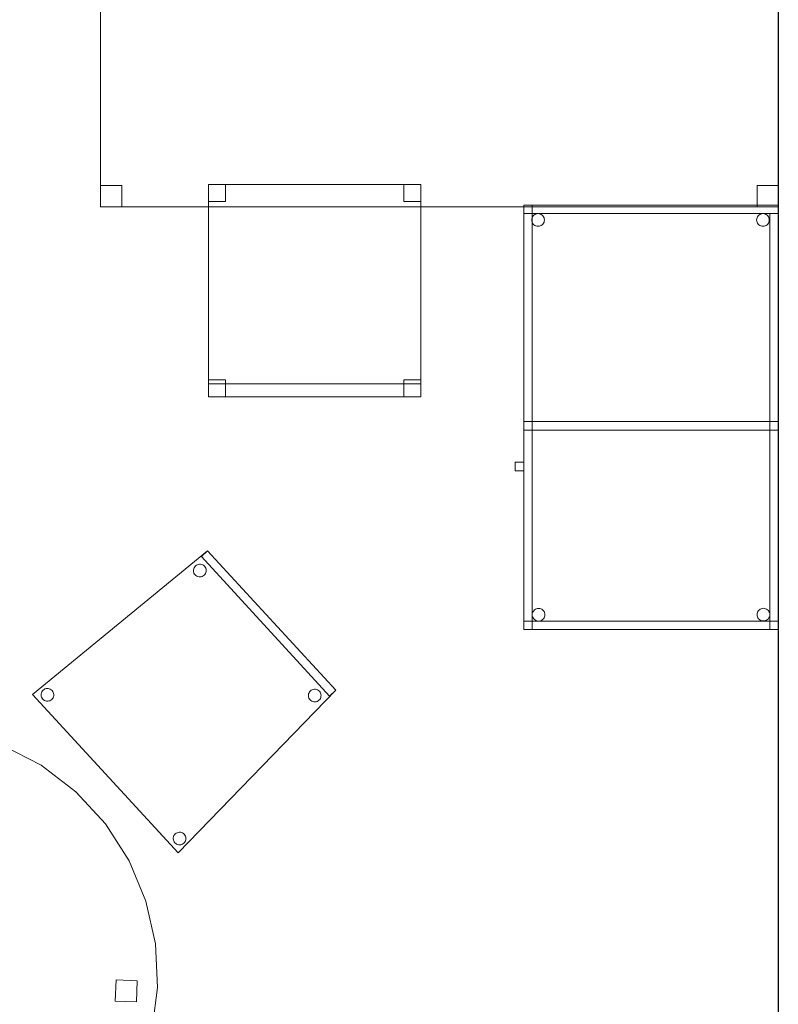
# Model space of a CAD drawing. Header units: metres. Extents: x 397.7 to 427.5, y 12.7 to 28.4.
# Tile 20 of 138: x 402.5 to 404.3, y 23.6 to 25.9. Entities that reach past the tile are written whole.
import ezdxf

# ---------------------------------------------------------------- set-up
doc = ezdxf.new("R2010")
doc.units = ezdxf.units.M
for name, color, linetype, lineweight in [('02_MOBILIARIO', 7, 'Continuous', 18), ('A-DETL-____-MBND', 7, 'Continuous', 18), ('A-WALL-____-MCUT', 7, 'Continuous', 25), ('A-WALL-____-OTLN', 7, 'Continuous', 25)]:
    doc.layers.add(name, color=color, linetype=linetype, lineweight=lineweight)

# ---------------------------------------------------------------- blocks, each defined once
blk = doc.blocks.new('Family - Taula D120_P3-156243-06_CLI_AIGUA_P3')
at = {"layer": 'A-DETL-____-MBND', "color": 253, "true_color": 0xaaaaaa}
for p, q in [((0.4117, 1.1542), (0.5122, 1.1767)), ((0.5122, 1.1767), (0.4117, 1.1542)), ((0.5122, 1.1767), (0.6152, 1.1814)), ((0.6152, 1.1814), (0.5122, 1.1767)), ((0.6152, 1.1814), (0.7174, 1.1682)), ((0.7174, 1.1682), (0.6152, 1.1814)), ((0.7174, 1.1682), (0.8157, 1.1374)), ((0.8157, 1.1374), (0.7174, 1.1682)), ((0.3165, 1.1145), (0.4117, 1.1542)), ((0.4117, 1.1542), (0.3165, 1.1145)), ((0.8157, 1.1374), (0.9072, 1.09)), ((0.9072, 1.09), (0.8157, 1.1374)), ((0.2298, 1.0589), (0.3165, 1.1145)), ((0.3165, 1.1145), (0.2298, 1.0589)), ((0.5862, 1.085), (0.5882, 1.1349)), ((0.5882, 1.1349), (0.5862, 1.085)), ((0.5882, 1.1349), (0.6382, 1.1329)), ((0.6382, 1.1329), (0.5882, 1.1349)), ((0.6382, 1.1329), (0.6361, 1.0829)), ((0.6361, 1.0829), (0.6382, 1.1329)), ((0.6361, 1.0829), (0.5862, 1.085)), ((0.5862, 1.085), (0.6361, 1.0829)), ((0.9072, 1.09), (0.9891, 1.0275)), ((0.9891, 1.0275), (0.9072, 1.09)), ((0.1539, 0.9891), (0.2298, 1.0589)), ((0.2298, 1.0589), (0.1539, 0.9891)), ((0.9891, 1.0275), (1.0589, 0.9517)), ((1.0589, 0.9517), (0.9891, 1.0275)), ((0.0914, 0.9072), (0.1539, 0.9891)), ((0.1539, 0.9891), (0.0914, 0.9072)), ((1.0589, 0.9517), (1.1145, 0.8649)), ((1.1145, 0.8649), (1.0589, 0.9517)), ((0.044, 0.8157), (0.0914, 0.9072)), ((0.0914, 0.9072), (0.044, 0.8157)), ((1.1145, 0.8649), (1.1542, 0.7697)), ((1.1542, 0.7697), (1.1145, 0.8649)), ((0.0132, 0.7174), (0.044, 0.8157)), ((0.044, 0.8157), (0.0132, 0.7174)), ((1.1542, 0.7697), (1.1767, 0.6692)), ((1.1767, 0.6692), (1.1542, 0.7697)), ((0, 0.6152), (0.0132, 0.7174)), ((0.0132, 0.7174), (0, 0.6152)), ((1.1767, 0.6692), (1.1814, 0.5662)), ((1.1814, 0.5662), (1.1767, 0.6692)), ((0.0461, 0.5774), (0.0482, 0.6273)), ((0.0482, 0.6273), (0.0461, 0.5774)), ((0.0482, 0.6273), (0.0982, 0.6252)), ((0.0982, 0.6252), (0.0482, 0.6273)), ((0.0047, 0.5122), (0, 0.6152)), ((0, 0.6152), (0.0047, 0.5122)), ((0.0982, 0.6252), (0.0961, 0.5753)), ((0.0961, 0.5753), (0.0982, 0.6252)), ((1.082, 0.5344), (1.0841, 0.5844)), ((1.0841, 0.5844), (1.082, 0.5344)), ((1.0841, 0.5844), (1.134, 0.5823)), ((1.134, 0.5823), (1.0841, 0.5844)), ((1.134, 0.5823), (1.132, 0.5324)), ((1.132, 0.5324), (1.134, 0.5823)), ((0.0961, 0.5753), (0.0461, 0.5774)), ((0.0461, 0.5774), (0.0961, 0.5753)), ((1.1814, 0.5662), (1.1682, 0.464)), ((1.1682, 0.464), (1.1814, 0.5662)), ((1.132, 0.5324), (1.082, 0.5344)), ((1.082, 0.5344), (1.132, 0.5324)), ((0.0273, 0.4117), (0.0047, 0.5122)), ((0.0047, 0.5122), (0.0273, 0.4117)), ((1.1682, 0.464), (1.1374, 0.3657)), ((1.1374, 0.3657), (1.1682, 0.464)), ((0.0669, 0.3165), (0.0273, 0.4117)), ((0.0273, 0.4117), (0.0669, 0.3165)), ((1.1374, 0.3657), (1.09, 0.2742)), ((1.09, 0.2742), (1.1374, 0.3657)), ((0.1225, 0.2298), (0.0669, 0.3165)), ((0.0669, 0.3165), (0.1225, 0.2298)), ((1.09, 0.2742), (1.0275, 0.1923)), ((1.0275, 0.1923), (1.09, 0.2742)), ((0.1923, 0.1539), (0.1225, 0.2298)), ((0.1225, 0.2298), (0.1923, 0.1539)), ((1.0275, 0.1923), (0.9517, 0.1225)), ((0.9517, 0.1225), (1.0275, 0.1923)), ((0.2742, 0.0914), (0.1923, 0.1539)), ((0.1923, 0.1539), (0.2742, 0.0914)), ((0.9517, 0.1225), (0.8649, 0.0669)), ((0.8649, 0.0669), (0.9517, 0.1225)), ((0.5227, 0.0498), (0.5247, 0.0997)), ((0.5247, 0.0997), (0.5227, 0.0498)), ((0.5247, 0.0997), (0.5747, 0.0976)), ((0.5747, 0.0976), (0.5247, 0.0997)), ((0.5747, 0.0976), (0.5726, 0.0477)), ((0.5726, 0.0477), (0.5747, 0.0976)), ((0.3657, 0.044), (0.2742, 0.0914)), ((0.2742, 0.0914), (0.3657, 0.044)), ((0.5726, 0.0477), (0.5227, 0.0498)), ((0.5227, 0.0498), (0.5726, 0.0477)), ((0.8649, 0.0669), (0.7697, 0.0273)), ((0.7697, 0.0273), (0.8649, 0.0669)), ((0.464, 0.0132), (0.3657, 0.044)), ((0.3657, 0.044), (0.464, 0.0132)), ((0.7697, 0.0273), (0.6692, 0.0047)), ((0.6692, 0.0047), (0.7697, 0.0273)), ((0.5662, 0), (0.464, 0.0132)), ((0.464, 0.0132), (0.5662, 0)), ((0.6692, 0.0047), (0.5662, 0)), ((0.5662, 0), (0.6692, 0.0047))]:
    blk.add_line(p, q, dxfattribs=at)
blk = doc.blocks.new('Family - Taula 100X60_P3-156422-06_CLI_AIGUA_P3')
at = {"layer": 'A-DETL-____-MBND', "color": 253, "true_color": 0xaaaaaa}
for p, q in [((0.62, 1), (0.02, 1)), ((0.02, 1), (0.62, 1)), ((0.02, 1), (0.02, 0)), ((0.02, 0), (0.02, 1)), ((0.02, 0.98), (0.02, 1)), ((0.02, 1), (0.62, 1)), ((0.02, 0.98), (0.02, 1)), ((0.62, 1), (0.02, 1)), ((0.62, 1), (0.02, 1)), ((0.02, 1), (0.62, 1)), ((0.02, 1), (0.02, 0)), ((0.02, 0), (0.02, 1)), ((0.04, 0), (0.04, 1)), ((0.04, 1), (0.62, 1)), ((0.62, 1), (0.04, 1)), ((0.04, 1), (0.04, 0)), ((0.62, 0), (0.62, 1)), ((0.62, 1), (0.62, 0)), ((0.62, 1), (0.62, 0.98)), ((0.62, 0.98), (0.62, 1)), ((0.62, 1), (0.62, 0)), ((0.62, 0), (0.62, 1)), ((0.62, 0), (0.62, 1)), ((0.62, 1), (0.62, 0)), ((0.62, 0.98), (0.02, 0.98)), ((0.02, 0.98), (0.62, 0.98)), ((0.0409, 0.9725), (0.0424, 0.9746)), ((0.0424, 0.9746), (0.0409, 0.9725)), ((0.0424, 0.9746), (0.0442, 0.9764)), ((0.0442, 0.9764), (0.0424, 0.9746)), ((0.0442, 0.9764), (0.0464, 0.9779)), ((0.0464, 0.9779), (0.0442, 0.9764)), ((0.0464, 0.9779), (0.0487, 0.979)), ((0.0487, 0.979), (0.0464, 0.9779)), ((0.0487, 0.979), (0.0512, 0.9797)), ((0.0512, 0.9797), (0.0487, 0.979)), ((0.0512, 0.9797), (0.0538, 0.9799)), ((0.0538, 0.9799), (0.0512, 0.9797)), ((0.0538, 0.9799), (0.0564, 0.9797)), ((0.0564, 0.9797), (0.0538, 0.9799)), ((0.0564, 0.9797), (0.0589, 0.979)), ((0.0589, 0.979), (0.0564, 0.9797)), ((0.0589, 0.979), (0.0613, 0.9779)), ((0.0613, 0.9779), (0.0589, 0.979)), ((0.0613, 0.9779), (0.0634, 0.9764)), ((0.0634, 0.9764), (0.0613, 0.9779)), ((0.0634, 0.9764), (0.0653, 0.9746)), ((0.0653, 0.9746), (0.0634, 0.9764)), ((0.0653, 0.9746), (0.0668, 0.9725)), ((0.0668, 0.9725), (0.0653, 0.9746)), ((0.5709, 0.9725), (0.5724, 0.9746)), ((0.5724, 0.9746), (0.5709, 0.9725)), ((0.5724, 0.9746), (0.5742, 0.9764)), ((0.5742, 0.9764), (0.5724, 0.9746)), ((0.5742, 0.9764), (0.5764, 0.9779)), ((0.5764, 0.9779), (0.5742, 0.9764)), ((0.5764, 0.9779), (0.5787, 0.979)), ((0.5787, 0.979), (0.5764, 0.9779)), ((0.5787, 0.979), (0.5812, 0.9797)), ((0.5812, 0.9797), (0.5787, 0.979)), ((0.5812, 0.9797), (0.5838, 0.9799)), ((0.5838, 0.9799), (0.5812, 0.9797)), ((0.5838, 0.9799), (0.5864, 0.9797)), ((0.5864, 0.9797), (0.5838, 0.9799)), ((0.5864, 0.9797), (0.5889, 0.979)), ((0.5889, 0.979), (0.5864, 0.9797)), ((0.5889, 0.979), (0.5913, 0.9779)), ((0.5913, 0.9779), (0.5889, 0.979)), ((0.5913, 0.9779), (0.5934, 0.9764)), ((0.5934, 0.9764), (0.5913, 0.9779)), ((0.5934, 0.9764), (0.5953, 0.9746)), ((0.5953, 0.9746), (0.5934, 0.9764)), ((0.5953, 0.9746), (0.5968, 0.9725)), ((0.5968, 0.9725), (0.5953, 0.9746)), ((0.6, 0.98), (0.62, 0.98)), ((0.62, 0.98), (0.6, 0.98)), ((0.6, 0), (0.6, 0.98)), ((0.6, 0.98), (0.6, 0)), ((0.62, 0.98), (0.62, 0)), ((0.62, 0), (0.62, 0.98)), ((0.0389, 0.965), (0.0391, 0.9676)), ((0.0391, 0.9676), (0.0389, 0.965)), ((0.0391, 0.9624), (0.0389, 0.965)), ((0.0389, 0.965), (0.0391, 0.9624)), ((0.0391, 0.9676), (0.0398, 0.9701)), ((0.0398, 0.9701), (0.0391, 0.9676)), ((0.0398, 0.9599), (0.0391, 0.9624)), ((0.0391, 0.9624), (0.0398, 0.9599)), ((0.0398, 0.9701), (0.0409, 0.9725)), ((0.0409, 0.9725), (0.0398, 0.9701)), ((0.0409, 0.9575), (0.0398, 0.9599)), ((0.0398, 0.9599), (0.0409, 0.9575)), ((0.0424, 0.9554), (0.0409, 0.9575)), ((0.0409, 0.9575), (0.0424, 0.9554)), ((0.0442, 0.9536), (0.0424, 0.9554)), ((0.0424, 0.9554), (0.0442, 0.9536)), ((0.0464, 0.9521), (0.0442, 0.9536)), ((0.0442, 0.9536), (0.0464, 0.9521)), ((0.0487, 0.951), (0.0464, 0.9521)), ((0.0464, 0.9521), (0.0487, 0.951)), ((0.0512, 0.9503), (0.0487, 0.951)), ((0.0487, 0.951), (0.0512, 0.9503)), ((0.0589, 0.951), (0.0564, 0.9503)), ((0.0564, 0.9503), (0.0589, 0.951)), ((0.0613, 0.9521), (0.0589, 0.951)), ((0.0589, 0.951), (0.0613, 0.9521)), ((0.0634, 0.9536), (0.0613, 0.9521)), ((0.0613, 0.9521), (0.0634, 0.9536)), ((0.0653, 0.9554), (0.0634, 0.9536)), ((0.0634, 0.9536), (0.0653, 0.9554)), ((0.0668, 0.9575), (0.0653, 0.9554)), ((0.0653, 0.9554), (0.0668, 0.9575)), ((0.0668, 0.9725), (0.0679, 0.9701)), ((0.0679, 0.9701), (0.0668, 0.9725)), ((0.0679, 0.9599), (0.0668, 0.9575)), ((0.0668, 0.9575), (0.0679, 0.9599)), ((0.0679, 0.9701), (0.0685, 0.9676)), ((0.0685, 0.9676), (0.0679, 0.9701)), ((0.0685, 0.9624), (0.0679, 0.9599)), ((0.0679, 0.9599), (0.0685, 0.9624)), ((0.0685, 0.9676), (0.0688, 0.965)), ((0.0688, 0.965), (0.0685, 0.9676)), ((0.0688, 0.965), (0.0685, 0.9624)), ((0.0685, 0.9624), (0.0688, 0.965)), ((0.5689, 0.965), (0.5691, 0.9676)), ((0.5691, 0.9676), (0.5689, 0.965)), ((0.5691, 0.9624), (0.5689, 0.965)), ((0.5689, 0.965), (0.5691, 0.9624)), ((0.5691, 0.9676), (0.5698, 0.9701)), ((0.5698, 0.9701), (0.5691, 0.9676)), ((0.5698, 0.9599), (0.5691, 0.9624)), ((0.5691, 0.9624), (0.5698, 0.9599)), ((0.5698, 0.9701), (0.5709, 0.9725)), ((0.5709, 0.9725), (0.5698, 0.9701)), ((0.5709, 0.9575), (0.5698, 0.9599)), ((0.5698, 0.9599), (0.5709, 0.9575)), ((0.5724, 0.9554), (0.5709, 0.9575)), ((0.5709, 0.9575), (0.5724, 0.9554)), ((0.5742, 0.9536), (0.5724, 0.9554)), ((0.5724, 0.9554), (0.5742, 0.9536)), ((0.5764, 0.9521), (0.5742, 0.9536)), ((0.5742, 0.9536), (0.5764, 0.9521)), ((0.5787, 0.951), (0.5764, 0.9521)), ((0.5764, 0.9521), (0.5787, 0.951)), ((0.5812, 0.9503), (0.5787, 0.951)), ((0.5787, 0.951), (0.5812, 0.9503)), ((0.5889, 0.951), (0.5864, 0.9503)), ((0.5864, 0.9503), (0.5889, 0.951)), ((0.5913, 0.9521), (0.5889, 0.951)), ((0.5889, 0.951), (0.5913, 0.9521)), ((0.5934, 0.9536), (0.5913, 0.9521)), ((0.5913, 0.9521), (0.5934, 0.9536)), ((0.5953, 0.9554), (0.5934, 0.9536)), ((0.5934, 0.9536), (0.5953, 0.9554)), ((0.5968, 0.9575), (0.5953, 0.9554)), ((0.5953, 0.9554), (0.5968, 0.9575)), ((0.5968, 0.9725), (0.5979, 0.9701)), ((0.5979, 0.9701), (0.5968, 0.9725)), ((0.5979, 0.9599), (0.5968, 0.9575)), ((0.5968, 0.9575), (0.5979, 0.9599)), ((0.5979, 0.9701), (0.5985, 0.9676)), ((0.5985, 0.9676), (0.5979, 0.9701)), ((0.5985, 0.9624), (0.5979, 0.9599)), ((0.5979, 0.9599), (0.5985, 0.9624)), ((0.5985, 0.9676), (0.5988, 0.965)), ((0.5988, 0.965), (0.5985, 0.9676)), ((0.5988, 0.965), (0.5985, 0.9624)), ((0.5985, 0.9624), (0.5988, 0.965)), ((0.0538, 0.9501), (0.0512, 0.9503)), ((0.0512, 0.9503), (0.0538, 0.9501)), ((0.0564, 0.9503), (0.0538, 0.9501)), ((0.0538, 0.9501), (0.0564, 0.9503)), ((0.5838, 0.9501), (0.5812, 0.9503)), ((0.5812, 0.9503), (0.5838, 0.9501)), ((0.5864, 0.9503), (0.5838, 0.9501)), ((0.5838, 0.9501), (0.5864, 0.9503)), ((0.02, 0.47), (0.02, 0.49)), ((0.02, 0.49), (0.62, 0.49)), ((0.02, 0.47), (0.02, 0.49)), ((0.62, 0.49), (0.02, 0.49)), ((0.02, 0.49), (0.04, 0.49)), ((0.04, 0.49), (0.02, 0.49)), ((0.02, 0), (0.02, 0.49)), ((0.02, 0.49), (0.02, 0)), ((0.04, 0.47), (0.04, 0.49)), ((0.04, 0.49), (0.62, 0.49)), ((0.04, 0.47), (0.04, 0.49)), ((0.62, 0.49), (0.04, 0.49)), ((0.04, 0.49), (0.04, 0)), ((0.04, 0), (0.04, 0.49)), ((0.62, 0.49), (0.62, 0.47)), ((0.62, 0.47), (0.62, 0.49)), ((0.62, 0.49), (0.62, 0.47)), ((0.62, 0.47), (0.62, 0.49)), ((0.62, 0.47), (0.02, 0.47)), ((0.02, 0.47), (0.62, 0.47)), ((0.62, 0.47), (0.04, 0.47)), ((0.04, 0.47), (0.62, 0.47)), ((0, 0.3744), (0, 0.3944)), ((0, 0.3944), (0.02, 0.3944)), ((0.02, 0.3944), (0, 0.3944)), ((0, 0.3944), (0, 0.3744)), ((0.02, 0.3944), (0.02, 0.3744)), ((0.02, 0.3744), (0.02, 0.3944)), ((0.02, 0.3744), (0, 0.3744)), ((0, 0.3744), (0.02, 0.3744)), ((0.0436, 0.0446), (0.0454, 0.0464)), ((0.0454, 0.0464), (0.0436, 0.0446)), ((0.0454, 0.0464), (0.0475, 0.0479)), ((0.0475, 0.0479), (0.0454, 0.0464)), ((0.0475, 0.0479), (0.0499, 0.049)), ((0.0499, 0.049), (0.0475, 0.0479)), ((0.0499, 0.049), (0.0524, 0.0497)), ((0.0524, 0.0497), (0.0499, 0.049)), ((0.0524, 0.0497), (0.055, 0.0499)), ((0.055, 0.0499), (0.0524, 0.0497)), ((0.055, 0.0499), (0.0576, 0.0497)), ((0.0576, 0.0497), (0.055, 0.0499)), ((0.0576, 0.0497), (0.0601, 0.049)), ((0.0601, 0.049), (0.0576, 0.0497)), ((0.0601, 0.049), (0.0625, 0.0479)), ((0.0625, 0.0479), (0.0601, 0.049)), ((0.0625, 0.0479), (0.0646, 0.0464)), ((0.0646, 0.0464), (0.0625, 0.0479)), ((0.0646, 0.0464), (0.0664, 0.0446)), ((0.0664, 0.0446), (0.0646, 0.0464)), ((0.5736, 0.0449), (0.5754, 0.0467)), ((0.5754, 0.0467), (0.5736, 0.0449)), ((0.5754, 0.0467), (0.5776, 0.0482)), ((0.5776, 0.0482), (0.5754, 0.0467)), ((0.5776, 0.0482), (0.5799, 0.0493)), ((0.5799, 0.0493), (0.5776, 0.0482)), ((0.5799, 0.0493), (0.5824, 0.05)), ((0.5824, 0.05), (0.5799, 0.0493)), ((0.5824, 0.05), (0.585, 0.0502)), ((0.585, 0.0502), (0.5824, 0.05)), ((0.585, 0.0502), (0.5876, 0.05)), ((0.5876, 0.05), (0.585, 0.0502)), ((0.5876, 0.05), (0.5901, 0.0493)), ((0.5901, 0.0493), (0.5876, 0.05)), ((0.5901, 0.0493), (0.5925, 0.0482)), ((0.5925, 0.0482), (0.5901, 0.0493)), ((0.5925, 0.0482), (0.5946, 0.0467)), ((0.5946, 0.0467), (0.5925, 0.0482)), ((0.5946, 0.0467), (0.5965, 0.0449)), ((0.5965, 0.0449), (0.5946, 0.0467)), ((0.0401, 0.035), (0.0403, 0.0375)), ((0.0403, 0.0375), (0.0401, 0.035)), ((0.0403, 0.0324), (0.0401, 0.035)), ((0.0401, 0.035), (0.0403, 0.0324)), ((0.0403, 0.0375), (0.041, 0.0401)), ((0.041, 0.0401), (0.0403, 0.0375)), ((0.041, 0.0298), (0.0403, 0.0324)), ((0.0403, 0.0324), (0.041, 0.0298)), ((0.041, 0.0401), (0.0421, 0.0424)), ((0.0421, 0.0424), (0.041, 0.0401)), ((0.0421, 0.0275), (0.041, 0.0298)), ((0.041, 0.0298), (0.0421, 0.0275)), ((0.0421, 0.0424), (0.0436, 0.0446)), ((0.0436, 0.0446), (0.0421, 0.0424)), ((0.0436, 0.0254), (0.0421, 0.0275)), ((0.0421, 0.0275), (0.0436, 0.0254)), ((0.0454, 0.0235), (0.0436, 0.0254)), ((0.0436, 0.0254), (0.0454, 0.0235)), ((0.0475, 0.022), (0.0454, 0.0235)), ((0.0454, 0.0235), (0.0475, 0.022)), ((0.0646, 0.0235), (0.0625, 0.022)), ((0.0625, 0.022), (0.0646, 0.0235)), ((0.0664, 0.0254), (0.0646, 0.0235)), ((0.0646, 0.0235), (0.0664, 0.0254)), ((0.0664, 0.0446), (0.0679, 0.0424)), ((0.0679, 0.0424), (0.0664, 0.0446)), ((0.0679, 0.0275), (0.0664, 0.0254)), ((0.0664, 0.0254), (0.0679, 0.0275)), ((0.0679, 0.0424), (0.069, 0.0401)), ((0.069, 0.0401), (0.0679, 0.0424)), ((0.069, 0.0298), (0.0679, 0.0275)), ((0.0679, 0.0275), (0.069, 0.0298)), ((0.069, 0.0401), (0.0697, 0.0375)), ((0.0697, 0.0375), (0.069, 0.0401)), ((0.0697, 0.0324), (0.069, 0.0298)), ((0.069, 0.0298), (0.0697, 0.0324)), ((0.0697, 0.0375), (0.0699, 0.035)), ((0.0699, 0.035), (0.0697, 0.0375)), ((0.0699, 0.035), (0.0697, 0.0324)), ((0.0697, 0.0324), (0.0699, 0.035)), ((0.5701, 0.0353), (0.5703, 0.0379)), ((0.5703, 0.0379), (0.5701, 0.0353)), ((0.5703, 0.0327), (0.5701, 0.0353)), ((0.5701, 0.0353), (0.5703, 0.0327)), ((0.5703, 0.0379), (0.571, 0.0404)), ((0.571, 0.0404), (0.5703, 0.0379)), ((0.571, 0.0302), (0.5703, 0.0327)), ((0.5703, 0.0327), (0.571, 0.0302)), ((0.571, 0.0404), (0.5721, 0.0428)), ((0.5721, 0.0428), (0.571, 0.0404)), ((0.5721, 0.0278), (0.571, 0.0302)), ((0.571, 0.0302), (0.5721, 0.0278)), ((0.5721, 0.0428), (0.5736, 0.0449)), ((0.5736, 0.0449), (0.5721, 0.0428)), ((0.5736, 0.0257), (0.5721, 0.0278)), ((0.5721, 0.0278), (0.5736, 0.0257)), ((0.5754, 0.0238), (0.5736, 0.0257)), ((0.5736, 0.0257), (0.5754, 0.0238)), ((0.5776, 0.0224), (0.5754, 0.0238)), ((0.5754, 0.0238), (0.5776, 0.0224)), ((0.5946, 0.0238), (0.5925, 0.0224)), ((0.5925, 0.0224), (0.5946, 0.0238)), ((0.5965, 0.0257), (0.5946, 0.0238)), ((0.5946, 0.0238), (0.5965, 0.0257)), ((0.5965, 0.0449), (0.598, 0.0428)), ((0.598, 0.0428), (0.5965, 0.0449)), ((0.598, 0.0278), (0.5965, 0.0257)), ((0.5965, 0.0257), (0.598, 0.0278)), ((0.598, 0.0428), (0.5991, 0.0404)), ((0.5991, 0.0404), (0.598, 0.0428)), ((0.5991, 0.0302), (0.598, 0.0278)), ((0.598, 0.0278), (0.5991, 0.0302)), ((0.5991, 0.0404), (0.5997, 0.0379)), ((0.5997, 0.0379), (0.5991, 0.0404)), ((0.5997, 0.0327), (0.5991, 0.0302)), ((0.5991, 0.0302), (0.5997, 0.0327)), ((0.5997, 0.0379), (0.6, 0.0353)), ((0.6, 0.0353), (0.5997, 0.0379)), ((0.6, 0.0353), (0.5997, 0.0327)), ((0.5997, 0.0327), (0.6, 0.0353)), ((0.02, 0), (0.02, 0.02)), ((0.02, 0.02), (0.62, 0.02)), ((0.02, 0), (0.02, 0.02)), ((0.62, 0.02), (0.02, 0.02)), ((0.02, 0), (0.62, 0)), ((0.62, 0), (0.02, 0)), ((0.62, 0), (0.02, 0)), ((0.02, 0), (0.62, 0)), ((0.02, 0), (0.62, 0)), ((0.62, 0), (0.02, 0)), ((0.04, 0), (0.02, 0)), ((0.04, 0), (0.02, 0)), ((0.0499, 0.0209), (0.0475, 0.022)), ((0.0475, 0.022), (0.0499, 0.0209)), ((0.0524, 0.0202), (0.0499, 0.0209)), ((0.0499, 0.0209), (0.0524, 0.0202)), ((0.055, 0.02), (0.0524, 0.0202)), ((0.0524, 0.0202), (0.055, 0.02)), ((0.0576, 0.0202), (0.055, 0.02)), ((0.055, 0.02), (0.0576, 0.0202)), ((0.0601, 0.0209), (0.0576, 0.0202)), ((0.0576, 0.0202), (0.0601, 0.0209)), ((0.0625, 0.022), (0.0601, 0.0209)), ((0.0601, 0.0209), (0.0625, 0.022)), ((0.5799, 0.0213), (0.5776, 0.0224)), ((0.5776, 0.0224), (0.5799, 0.0213)), ((0.5824, 0.0206), (0.5799, 0.0213)), ((0.5799, 0.0213), (0.5824, 0.0206)), ((0.585, 0.0204), (0.5824, 0.0206)), ((0.5824, 0.0206), (0.585, 0.0204)), ((0.5876, 0.0206), (0.585, 0.0204)), ((0.585, 0.0204), (0.5876, 0.0206)), ((0.5901, 0.0213), (0.5876, 0.0206)), ((0.5876, 0.0206), (0.5901, 0.0213)), ((0.5925, 0.0224), (0.5901, 0.0213)), ((0.5901, 0.0213), (0.5925, 0.0224)), ((0.62, 0), (0.6, 0)), ((0.62, 0.02), (0.62, 0)), ((0.62, 0), (0.62, 0.02)), ((0.62, 0), (0.04, 0)), ((0.04, 0), (0.62, 0)), ((0.62, 0), (0.6, 0))]:
    blk.add_line(p, q, dxfattribs=at)
blk = doc.blocks.new('Family - Cadira d_Oficina_P3-156528-06_CLI_AIGUA_P3')
at = {"layer": 'A-DETL-____-MBND', "color": 253, "true_color": 0xaaaaaa}
for p, q in [((0, 0), (0, 0.5)), ((0, 0.5), (0.5, 0.5)), ((0, 0.5), (0, 0)), ((0.5, 0.5), (0, 0.5)), ((0, 0.5), (0.04, 0.5)), ((0, 0.46), (0, 0.5)), ((0.04, 0.5), (0, 0.5)), ((0, 0.5), (0, 0.46)), ((0.04, 0.5), (0.04, 0.46)), ((0.04, 0.46), (0.04, 0.5)), ((0.46, 0.5), (0.5, 0.5)), ((0.46, 0.46), (0.46, 0.5)), ((0.5, 0.5), (0.46, 0.5)), ((0.46, 0.5), (0.46, 0.46)), ((0.5, 0.5), (0.5, 0)), ((0.5, 0), (0.5, 0.5)), ((0.5, 0.5), (0.5, 0.46)), ((0.5, 0.46), (0.5, 0.5)), ((0.04, 0.46), (0, 0.46)), ((0, 0.46), (0.04, 0.46)), ((0.5, 0.46), (0.46, 0.46)), ((0.46, 0.46), (0.5, 0.46)), ((0, 0.04), (0.04, 0.04)), ((0, 0), (0, 0.04)), ((0.04, 0.04), (0, 0.04)), ((0, 0.04), (0, 0)), ((0, 0.03), (0.5, 0.03)), ((0, 0), (0, 0.03)), ((0.5, 0.03), (0, 0.03)), ((0, 0.03), (0, 0)), ((0.04, 0.04), (0.04, 0)), ((0.04, 0), (0.04, 0.04)), ((0.46, 0.04), (0.5, 0.04)), ((0.46, 0), (0.46, 0.04)), ((0.5, 0.04), (0.46, 0.04)), ((0.46, 0.04), (0.46, 0)), ((0.5, 0.04), (0.5, 0)), ((0.5, 0), (0.5, 0.04)), ((0.5, 0.03), (0.5, 0)), ((0.5, 0), (0.5, 0.03)), ((0, 0), (0.5, 0)), ((0.5, 0), (0, 0)), ((0.04, 0), (0, 0)), ((0, 0), (0.04, 0)), ((0.46, 0), (0.5, 0)), ((0.5, 0), (0, 0)), ((0, 0), (0.5, 0)), ((0.5, 0), (0.46, 0))]:
    blk.add_line(p, q, dxfattribs=at)
blk = doc.blocks.new('Family - Taula 160X80_P3-156629-06_CLI_AIGUA_P3')
at = {"layer": 'A-DETL-____-MBND', "color": 253, "true_color": 0xaaaaaa}
for p, q in [((0, 0), (0, 0.8001)), ((0, 0.8001), (1.5969, 0.8001)), ((1.5969, 0.8001), (0, 0.8001)), ((0, 0.8001), (0, 0)), ((0, 0.7501), (0, 0.8001)), ((0, 0.8001), (0.05, 0.8001)), ((0.05, 0.8001), (0, 0.8001)), ((0, 0.8001), (0, 0.7501)), ((0.05, 0.8001), (0.05, 0.7501)), ((0.05, 0.7501), (0.05, 0.8001)), ((1.5469, 0.7501), (1.5469, 0.8001)), ((1.5469, 0.8001), (1.5969, 0.8001)), ((1.5969, 0.8001), (1.5469, 0.8001)), ((1.5469, 0.8001), (1.5469, 0.7501)), ((1.5969, 0.8001), (1.5969, 0)), ((1.5969, 0), (1.5969, 0.8001)), ((1.5969, 0.8001), (1.5969, 0.7501)), ((1.5969, 0.7501), (1.5969, 0.8001)), ((0.05, 0.7501), (0, 0.7501)), ((0, 0.7501), (0.05, 0.7501)), ((1.5969, 0.7501), (1.5469, 0.7501)), ((1.5469, 0.7501), (1.5969, 0.7501)), ((0, 0), (0, 0.05)), ((0, 0.05), (0.05, 0.05)), ((0.05, 0.05), (0, 0.05)), ((0, 0.05), (0, 0)), ((0.05, 0.05), (0.05, 0)), ((0.05, 0), (0.05, 0.05)), ((1.5469, 0), (1.5469, 0.05)), ((1.5469, 0.05), (1.5969, 0.05)), ((1.5969, 0.05), (1.5469, 0.05)), ((1.5469, 0.05), (1.5469, 0)), ((1.5969, 0.05), (1.5969, 0)), ((1.5969, 0), (1.5969, 0.05)), ((1.5969, 0), (0, 0)), ((0, 0), (1.5969, 0)), ((0.05, 0), (0, 0)), ((0, 0), (0.05, 0)), ((1.5969, 0), (1.5469, 0)), ((1.5469, 0), (1.5969, 0))]:
    blk.add_line(p, q, dxfattribs=at)
blk = doc.blocks.new('Family - Cadira confident_P3-156645-06_CLI_AIGUA_P3')
at = {"layer": 'A-DETL-____-MBND', "color": 253, "true_color": 0xaaaaaa}
for p, q in [((0, 0.3729), (0.4124, 0.7113)), ((0.4124, 0.7113), (0, 0.3729)), ((0.3977, 0.6977), (0.4124, 0.7113)), ((0.4124, 0.7113), (0.3977, 0.6977)), ((0.6999, 0.369), (0.3977, 0.6977)), ((0.3977, 0.6977), (0.6999, 0.369)), ((0.4124, 0.7113), (0.7146, 0.3826)), ((0.7146, 0.3826), (0.4124, 0.7113)), ((0.4124, 0.7113), (0.7146, 0.3826)), ((0.7146, 0.3826), (0.4124, 0.7113)), ((0.3807, 0.6715), (0.3821, 0.6737)), ((0.3821, 0.6737), (0.3807, 0.6715)), ((0.3821, 0.6737), (0.3839, 0.6756)), ((0.3839, 0.6756), (0.3821, 0.6737)), ((0.3839, 0.6756), (0.3859, 0.6772)), ((0.3859, 0.6772), (0.3839, 0.6756)), ((0.3859, 0.6772), (0.3882, 0.6784)), ((0.3882, 0.6784), (0.3859, 0.6772)), ((0.3882, 0.6784), (0.3907, 0.6792)), ((0.3907, 0.6792), (0.3882, 0.6784)), ((0.3907, 0.6792), (0.3933, 0.6796)), ((0.3933, 0.6796), (0.3907, 0.6792)), ((0.3933, 0.6796), (0.3959, 0.6795)), ((0.3959, 0.6795), (0.3933, 0.6796)), ((0.3959, 0.6795), (0.3984, 0.6789)), ((0.3984, 0.6789), (0.3959, 0.6795)), ((0.3984, 0.6789), (0.4009, 0.6779)), ((0.4009, 0.6779), (0.3984, 0.6789)), ((0.4009, 0.6779), (0.4031, 0.6765)), ((0.4031, 0.6765), (0.4009, 0.6779)), ((0.4031, 0.6765), (0.405, 0.6748)), ((0.405, 0.6748), (0.4031, 0.6765)), ((0.405, 0.6748), (0.4066, 0.6727)), ((0.4066, 0.6727), (0.405, 0.6748)), ((0.4066, 0.6727), (0.4078, 0.6704)), ((0.4078, 0.6704), (0.4066, 0.6727)), ((0.3791, 0.664), (0.3792, 0.6666)), ((0.3792, 0.6666), (0.3791, 0.664)), ((0.3794, 0.6614), (0.3791, 0.664)), ((0.3791, 0.664), (0.3794, 0.6614)), ((0.3792, 0.6666), (0.3797, 0.6691)), ((0.3797, 0.6691), (0.3792, 0.6666)), ((0.3802, 0.6589), (0.3794, 0.6614)), ((0.3794, 0.6614), (0.3802, 0.6589)), ((0.3797, 0.6691), (0.3807, 0.6715)), ((0.3807, 0.6715), (0.3797, 0.6691)), ((0.3814, 0.6566), (0.3802, 0.6589)), ((0.3802, 0.6589), (0.3814, 0.6566)), ((0.383, 0.6545), (0.3814, 0.6566)), ((0.3814, 0.6566), (0.383, 0.6545)), ((0.3849, 0.6528), (0.383, 0.6545)), ((0.383, 0.6545), (0.3849, 0.6528)), ((0.3871, 0.6514), (0.3849, 0.6528)), ((0.3849, 0.6528), (0.3871, 0.6514)), ((0.3895, 0.6504), (0.3871, 0.6514)), ((0.3871, 0.6514), (0.3895, 0.6504)), ((0.3921, 0.6498), (0.3895, 0.6504)), ((0.3895, 0.6504), (0.3921, 0.6498)), ((0.3947, 0.6497), (0.3921, 0.6498)), ((0.3921, 0.6498), (0.3947, 0.6497)), ((0.3973, 0.6501), (0.3947, 0.6497)), ((0.3947, 0.6497), (0.3973, 0.6501)), ((0.3997, 0.6509), (0.3973, 0.6501)), ((0.3973, 0.6501), (0.3997, 0.6509)), ((0.402, 0.6521), (0.3997, 0.6509)), ((0.3997, 0.6509), (0.402, 0.6521)), ((0.4041, 0.6537), (0.402, 0.6521)), ((0.402, 0.6521), (0.4041, 0.6537)), ((0.4059, 0.6556), (0.4041, 0.6537)), ((0.4041, 0.6537), (0.4059, 0.6556)), ((0.4073, 0.6578), (0.4059, 0.6556)), ((0.4059, 0.6556), (0.4073, 0.6578)), ((0.4082, 0.6602), (0.4073, 0.6578)), ((0.4073, 0.6578), (0.4082, 0.6602)), ((0.4078, 0.6704), (0.4086, 0.6679)), ((0.4086, 0.6679), (0.4078, 0.6704)), ((0.4088, 0.6627), (0.4082, 0.6602)), ((0.4082, 0.6602), (0.4088, 0.6627)), ((0.4086, 0.6679), (0.4089, 0.6653)), ((0.4089, 0.6653), (0.4086, 0.6679)), ((0.4089, 0.6653), (0.4088, 0.6627)), ((0.4088, 0.6627), (0.4089, 0.6653)), ((0.3428, 0), (0, 0.3729)), ((0, 0.3729), (0.3428, 0)), ((0.0199, 0.3713), (0.0201, 0.3739)), ((0.0201, 0.3739), (0.0199, 0.3713)), ((0.0203, 0.3688), (0.0199, 0.3713)), ((0.0199, 0.3713), (0.0203, 0.3688)), ((0.0201, 0.3739), (0.0206, 0.3765)), ((0.0206, 0.3765), (0.0201, 0.3739)), ((0.0206, 0.3765), (0.0216, 0.3789)), ((0.0216, 0.3789), (0.0206, 0.3765)), ((0.0216, 0.3789), (0.023, 0.3811)), ((0.023, 0.3811), (0.0216, 0.3789)), ((0.023, 0.3811), (0.0248, 0.383)), ((0.0248, 0.383), (0.023, 0.3811)), ((0.0248, 0.383), (0.0268, 0.3846)), ((0.0268, 0.3846), (0.0248, 0.383)), ((0.0268, 0.3846), (0.0291, 0.3858)), ((0.0291, 0.3858), (0.0268, 0.3846)), ((0.0291, 0.3858), (0.0316, 0.3866)), ((0.0316, 0.3866), (0.0291, 0.3858)), ((0.0316, 0.3866), (0.0342, 0.387)), ((0.0342, 0.387), (0.0316, 0.3866)), ((0.0342, 0.387), (0.0368, 0.3868)), ((0.0368, 0.3868), (0.0342, 0.387)), ((0.0368, 0.3868), (0.0393, 0.3863)), ((0.0393, 0.3863), (0.0368, 0.3868)), ((0.0393, 0.3863), (0.0417, 0.3853)), ((0.0417, 0.3853), (0.0393, 0.3863)), ((0.0417, 0.3853), (0.0439, 0.3839)), ((0.0439, 0.3839), (0.0417, 0.3853)), ((0.0439, 0.3839), (0.0459, 0.3821)), ((0.0459, 0.3821), (0.0439, 0.3839)), ((0.0459, 0.3821), (0.0475, 0.3801)), ((0.0475, 0.3801), (0.0459, 0.3821)), ((0.0475, 0.3801), (0.0487, 0.3778)), ((0.0487, 0.3778), (0.0475, 0.3801)), ((0.0487, 0.3778), (0.0494, 0.3753)), ((0.0494, 0.3753), (0.0487, 0.3778)), ((0.0494, 0.3753), (0.0498, 0.3727)), ((0.0498, 0.3727), (0.0494, 0.3753)), ((0.0498, 0.3727), (0.0497, 0.3701)), ((0.0497, 0.3701), (0.0498, 0.3727)), ((0.7146, 0.3826), (0.3428, 0)), ((0.3428, 0), (0.7146, 0.3826)), ((0.6498, 0.3695), (0.6499, 0.3721)), ((0.6499, 0.3721), (0.6498, 0.3695)), ((0.6499, 0.3721), (0.6504, 0.3746)), ((0.6504, 0.3746), (0.6499, 0.3721)), ((0.6504, 0.3746), (0.6514, 0.377)), ((0.6514, 0.377), (0.6504, 0.3746)), ((0.6514, 0.377), (0.6528, 0.3792)), ((0.6528, 0.3792), (0.6514, 0.377)), ((0.6528, 0.3792), (0.6546, 0.3812)), ((0.6546, 0.3812), (0.6528, 0.3792)), ((0.6546, 0.3812), (0.6567, 0.3828)), ((0.6567, 0.3828), (0.6546, 0.3812)), ((0.6567, 0.3828), (0.659, 0.384)), ((0.659, 0.384), (0.6567, 0.3828)), ((0.659, 0.384), (0.6614, 0.3848)), ((0.6614, 0.3848), (0.659, 0.384)), ((0.6614, 0.3848), (0.664, 0.3851)), ((0.664, 0.3851), (0.6614, 0.3848)), ((0.664, 0.3851), (0.6666, 0.385)), ((0.6666, 0.385), (0.664, 0.3851)), ((0.6666, 0.385), (0.6692, 0.3844)), ((0.6692, 0.3844), (0.6666, 0.385)), ((0.6692, 0.3844), (0.6716, 0.3834)), ((0.6716, 0.3834), (0.6692, 0.3844)), ((0.6716, 0.3834), (0.6738, 0.382)), ((0.6738, 0.382), (0.6716, 0.3834)), ((0.6738, 0.382), (0.6757, 0.3803)), ((0.6757, 0.3803), (0.6738, 0.382)), ((0.6757, 0.3803), (0.6773, 0.3782)), ((0.6773, 0.3782), (0.6757, 0.3803)), ((0.6773, 0.3782), (0.6785, 0.3759)), ((0.6785, 0.3759), (0.6773, 0.3782)), ((0.6785, 0.3759), (0.6793, 0.3734)), ((0.6793, 0.3734), (0.6785, 0.3759)), ((0.6793, 0.3734), (0.6796, 0.3709)), ((0.6796, 0.3709), (0.6793, 0.3734)), ((0.7146, 0.3826), (0.6999, 0.369)), ((0.6999, 0.369), (0.7146, 0.3826)), ((0.0211, 0.3663), (0.0203, 0.3688)), ((0.0203, 0.3688), (0.0211, 0.3663)), ((0.0223, 0.364), (0.0211, 0.3663)), ((0.0211, 0.3663), (0.0223, 0.364)), ((0.0239, 0.3619), (0.0223, 0.364)), ((0.0223, 0.364), (0.0239, 0.3619)), ((0.0258, 0.3602), (0.0239, 0.3619)), ((0.0239, 0.3619), (0.0258, 0.3602)), ((0.028, 0.3588), (0.0258, 0.3602)), ((0.0258, 0.3602), (0.028, 0.3588)), ((0.0304, 0.3578), (0.028, 0.3588)), ((0.028, 0.3588), (0.0304, 0.3578)), ((0.033, 0.3572), (0.0304, 0.3578)), ((0.0304, 0.3578), (0.033, 0.3572)), ((0.0356, 0.3571), (0.033, 0.3572)), ((0.033, 0.3572), (0.0356, 0.3571)), ((0.0381, 0.3575), (0.0356, 0.3571)), ((0.0356, 0.3571), (0.0381, 0.3575)), ((0.0406, 0.3582), (0.0381, 0.3575)), ((0.0381, 0.3575), (0.0406, 0.3582)), ((0.0429, 0.3594), (0.0406, 0.3582)), ((0.0406, 0.3582), (0.0429, 0.3594)), ((0.045, 0.361), (0.0429, 0.3594)), ((0.0429, 0.3594), (0.045, 0.361)), ((0.0467, 0.363), (0.045, 0.361)), ((0.045, 0.361), (0.0467, 0.363)), ((0.0481, 0.3652), (0.0467, 0.363)), ((0.0467, 0.363), (0.0481, 0.3652)), ((0.0491, 0.3676), (0.0481, 0.3652)), ((0.0481, 0.3652), (0.0491, 0.3676)), ((0.0497, 0.3701), (0.0491, 0.3676)), ((0.0491, 0.3676), (0.0497, 0.3701)), ((0.6501, 0.3669), (0.6498, 0.3695)), ((0.6498, 0.3695), (0.6501, 0.3669)), ((0.6509, 0.3644), (0.6501, 0.3669)), ((0.6501, 0.3669), (0.6509, 0.3644)), ((0.6521, 0.3621), (0.6509, 0.3644)), ((0.6509, 0.3644), (0.6521, 0.3621)), ((0.6537, 0.3601), (0.6521, 0.3621)), ((0.6521, 0.3621), (0.6537, 0.3601)), ((0.6556, 0.3583), (0.6537, 0.3601)), ((0.6537, 0.3601), (0.6556, 0.3583)), ((0.6578, 0.3569), (0.6556, 0.3583)), ((0.6556, 0.3583), (0.6578, 0.3569)), ((0.6602, 0.3559), (0.6578, 0.3569)), ((0.6578, 0.3569), (0.6602, 0.3559)), ((0.6628, 0.3554), (0.6602, 0.3559)), ((0.6602, 0.3559), (0.6628, 0.3554)), ((0.6654, 0.3553), (0.6628, 0.3554)), ((0.6628, 0.3554), (0.6654, 0.3553)), ((0.668, 0.3556), (0.6654, 0.3553)), ((0.6654, 0.3553), (0.668, 0.3556)), ((0.6705, 0.3564), (0.668, 0.3556)), ((0.668, 0.3556), (0.6705, 0.3564)), ((0.6728, 0.3576), (0.6705, 0.3564)), ((0.6705, 0.3564), (0.6728, 0.3576)), ((0.6748, 0.3592), (0.6728, 0.3576)), ((0.6728, 0.3576), (0.6748, 0.3592)), ((0.6766, 0.3611), (0.6748, 0.3592)), ((0.6748, 0.3592), (0.6766, 0.3611)), ((0.678, 0.3633), (0.6766, 0.3611)), ((0.6766, 0.3611), (0.678, 0.3633)), ((0.679, 0.3657), (0.678, 0.3633)), ((0.678, 0.3633), (0.679, 0.3657)), ((0.6795, 0.3683), (0.679, 0.3657)), ((0.679, 0.3657), (0.6795, 0.3683)), ((0.6796, 0.3709), (0.6795, 0.3683)), ((0.6795, 0.3683), (0.6796, 0.3709)), ((0.3381, 0.046), (0.3405, 0.0472)), ((0.3405, 0.0472), (0.3381, 0.046)), ((0.3405, 0.0472), (0.3429, 0.048)), ((0.3429, 0.048), (0.3405, 0.0472)), ((0.3429, 0.048), (0.3455, 0.0483)), ((0.3455, 0.0483), (0.3429, 0.048)), ((0.3455, 0.0483), (0.3481, 0.0482)), ((0.3481, 0.0482), (0.3455, 0.0483)), ((0.3481, 0.0482), (0.3507, 0.0477)), ((0.3507, 0.0477), (0.3481, 0.0482)), ((0.3507, 0.0477), (0.3531, 0.0467)), ((0.3531, 0.0467), (0.3507, 0.0477)), ((0.3531, 0.0467), (0.3553, 0.0453)), ((0.3553, 0.0453), (0.3531, 0.0467)), ((0.3313, 0.0327), (0.3314, 0.0353)), ((0.3314, 0.0353), (0.3313, 0.0327)), ((0.3316, 0.0301), (0.3313, 0.0327)), ((0.3313, 0.0327), (0.3316, 0.0301)), ((0.3314, 0.0353), (0.3319, 0.0379)), ((0.3319, 0.0379), (0.3314, 0.0353)), ((0.3324, 0.0276), (0.3316, 0.0301)), ((0.3316, 0.0301), (0.3324, 0.0276)), ((0.3319, 0.0379), (0.3329, 0.0403)), ((0.3329, 0.0403), (0.3319, 0.0379)), ((0.3336, 0.0253), (0.3324, 0.0276)), ((0.3324, 0.0276), (0.3336, 0.0253)), ((0.3329, 0.0403), (0.3343, 0.0425)), ((0.3343, 0.0425), (0.3329, 0.0403)), ((0.3352, 0.0233), (0.3336, 0.0253)), ((0.3336, 0.0253), (0.3352, 0.0233)), ((0.3343, 0.0425), (0.3361, 0.0444)), ((0.3361, 0.0444), (0.3343, 0.0425)), ((0.3371, 0.0215), (0.3352, 0.0233)), ((0.3352, 0.0233), (0.3371, 0.0215)), ((0.3361, 0.0444), (0.3381, 0.046)), ((0.3381, 0.046), (0.3361, 0.0444)), ((0.3553, 0.0453), (0.3572, 0.0435)), ((0.3572, 0.0435), (0.3553, 0.0453)), ((0.3581, 0.0243), (0.3563, 0.0224)), ((0.3563, 0.0224), (0.3581, 0.0243)), ((0.3572, 0.0435), (0.3588, 0.0414)), ((0.3588, 0.0414), (0.3572, 0.0435)), ((0.3595, 0.0265), (0.3581, 0.0243)), ((0.3581, 0.0243), (0.3595, 0.0265)), ((0.3588, 0.0414), (0.36, 0.0391)), ((0.36, 0.0391), (0.3588, 0.0414)), ((0.3605, 0.0289), (0.3595, 0.0265)), ((0.3595, 0.0265), (0.3605, 0.0289)), ((0.36, 0.0391), (0.3608, 0.0367)), ((0.3608, 0.0367), (0.36, 0.0391)), ((0.361, 0.0315), (0.3605, 0.0289)), ((0.3605, 0.0289), (0.361, 0.0315)), ((0.3608, 0.0367), (0.3611, 0.0341)), ((0.3611, 0.0341), (0.3608, 0.0367)), ((0.3611, 0.0341), (0.361, 0.0315)), ((0.361, 0.0315), (0.3611, 0.0341)), ((0.3393, 0.0201), (0.3371, 0.0215)), ((0.3371, 0.0215), (0.3393, 0.0201)), ((0.3417, 0.0191), (0.3393, 0.0201)), ((0.3393, 0.0201), (0.3417, 0.0191)), ((0.3443, 0.0186), (0.3417, 0.0191)), ((0.3417, 0.0191), (0.3443, 0.0186)), ((0.3469, 0.0185), (0.3443, 0.0186)), ((0.3443, 0.0186), (0.3469, 0.0185)), ((0.3495, 0.0188), (0.3469, 0.0185)), ((0.3469, 0.0185), (0.3495, 0.0188)), ((0.3519, 0.0196), (0.3495, 0.0188)), ((0.3495, 0.0188), (0.3519, 0.0196)), ((0.3543, 0.0208), (0.3519, 0.0196)), ((0.3519, 0.0196), (0.3543, 0.0208)), ((0.3563, 0.0224), (0.3543, 0.0208)), ((0.3543, 0.0208), (0.3563, 0.0224))]:
    blk.add_line(p, q, dxfattribs=at)
blk = doc.blocks.new('Family - Evans P3-156746-06_CLI_AIGUA_P3')
at = {"layer": 'A-WALL-____-MCUT', "color": 253, "true_color": 0xaaaaaa}
blk.add_line((4.5488, 0.1), (-0.0978, 0.1), dxfattribs=at)
at = {"layer": 'A-WALL-____-OTLN', "color": 253, "true_color": 0xaaaaaa}
blk.add_line((4.5488, 0.1), (-0.0978, 0.1), dxfattribs=at)
blk = doc.blocks.new('LONDR55-XX_ZZ-ARQ-CAA-M3D-Londres55_ifc-1-06_CLI_AIGUA_P3')
at = {"layer": '02_MOBILIARIO', "color": 253, "lineweight": 18, "true_color": 0xaaaaaa}
for name, p in [('Family - Taula 160X80_P3-156629-06_CLI_AIGUA_P3', (402.74, 25.4681)), ('Family - Cadira d_Oficina_P3-156528-06_CLI_AIGUA_P3', (402.9945, 25.0208)), ('Family - Taula 100X60_P3-156422-06_CLI_AIGUA_P3', (403.717, 24.4721)), ('Family - Cadira confident_P3-156645-06_CLI_AIGUA_P3', (402.5797, 23.9465)), ('Family - Taula D120_P3-156243-06_CLI_AIGUA_P3', (401.6924, 23.0626))]:
    blk.add_blockref(name, p, dxfattribs=at)
at = {"layer": 'A-WALL-____-OTLN', "color": 253, "lineweight": 18, "true_color": 0xaaaaaa, "rotation": 90}
blk.add_blockref('Family - Evans P3-156746-06_CLI_AIGUA_P3', (404.437, 23.5195), dxfattribs=at)

msp = doc.modelspace()

# ---------------------------------------------------------------- block references
at = {"lineweight": 5}
msp.add_blockref('LONDR55-XX_ZZ-ARQ-CAA-M3D-Londres55_ifc-1-06_CLI_AIGUA_P3', (0, 0), dxfattribs=at)

doc.saveas('drawing.dxf')
